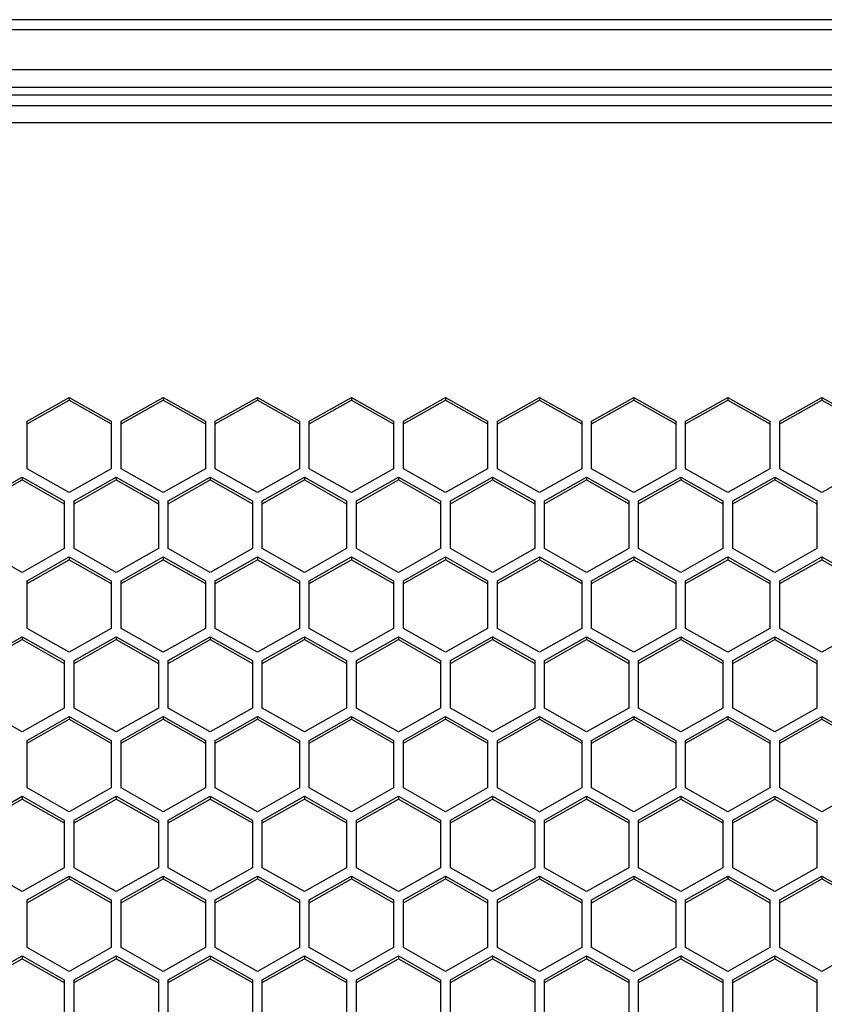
# Model space of a CAD drawing. Header units: millimetres. Extents: x -4202 to 34589, y -2795 to 14011.
# Tile 26 of 118: x -3476.41 to -3470.39, y 3240.05 to 3247.41. Entities that reach past the tile are written whole.
import ezdxf

# ---------------------------------------------------------------- set-up
doc = ezdxf.new("R2010")
doc.units = ezdxf.units.MM

msp = doc.modelspace()

# ---------------------------------------------------------------- linework, layer by layer
at = {"color": 7, "linetype": 'Continuous'}
for p, q in [((-3346.4362, 3247.4138), (-3511.2758, 3247.4138)), ((-3346.4362, 3247.3381), (-3511.2758, 3247.3381)), ((-3346.4362, 3247.0377), (-3511.2758, 3247.0377)), ((-3347.5912, 3246.9072), (-3510.1312, 3246.9072)), ((-3510.1312, 3246.8516), (-3347.5912, 3246.8516)), ((-3495.3262, 3246.7705), (-3347.5912, 3246.7705)), ((-3495.3262, 3246.6444), (-3347.5912, 3246.6444)), ((-3476.3558, 3244.4095), (-3476.0408, 3244.5877)), ((-3476.3558, 3244.3885), (-3476.0408, 3244.5667)), ((-3476.0408, 3244.5877), (-3475.7258, 3244.4095)), ((-3476.0408, 3244.5877), (-3476.0408, 3244.5667)), ((-3476.0408, 3244.5667), (-3475.7258, 3244.3885)), ((-3475.6523, 3244.4095), (-3475.3373, 3244.5877)), ((-3475.6523, 3244.3885), (-3475.3373, 3244.5667)), ((-3475.3373, 3244.5877), (-3475.0223, 3244.4095)), ((-3475.3373, 3244.5877), (-3475.3373, 3244.5667)), ((-3475.3373, 3244.5667), (-3475.0223, 3244.3885)), ((-3474.9488, 3244.4095), (-3474.6338, 3244.5877)), ((-3474.9488, 3244.3885), (-3474.6338, 3244.5667)), ((-3474.6338, 3244.5877), (-3474.3188, 3244.4095)), ((-3474.6338, 3244.5877), (-3474.6338, 3244.5667)), ((-3474.6338, 3244.5667), (-3474.3188, 3244.3885)), ((-3474.2453, 3244.4095), (-3473.9303, 3244.5877)), ((-3474.2453, 3244.3885), (-3473.9303, 3244.5667)), ((-3473.9303, 3244.5877), (-3473.6153, 3244.4095)), ((-3473.9303, 3244.5877), (-3473.9303, 3244.5667)), ((-3473.9303, 3244.5667), (-3473.6153, 3244.3885)), ((-3473.5418, 3244.4095), (-3473.2268, 3244.5877)), ((-3473.5418, 3244.3885), (-3473.2268, 3244.5667)), ((-3473.2268, 3244.5877), (-3472.9118, 3244.4095)), ((-3473.2268, 3244.5877), (-3473.2268, 3244.5667)), ((-3473.2268, 3244.5667), (-3472.9118, 3244.3885)), ((-3472.8383, 3244.4095), (-3472.5233, 3244.5877)), ((-3472.8383, 3244.3885), (-3472.5233, 3244.5667)), ((-3472.5233, 3244.5877), (-3472.2083, 3244.4095)), ((-3472.5233, 3244.5877), (-3472.5233, 3244.5667)), ((-3472.5233, 3244.5667), (-3472.2083, 3244.3885)), ((-3472.1348, 3244.4095), (-3471.8198, 3244.5877)), ((-3472.1348, 3244.3885), (-3471.8198, 3244.5667)), ((-3471.8198, 3244.5877), (-3471.5048, 3244.4095)), ((-3471.8198, 3244.5877), (-3471.8198, 3244.5667)), ((-3471.8198, 3244.5667), (-3471.5048, 3244.3885)), ((-3471.4313, 3244.4095), (-3471.1163, 3244.5877)), ((-3471.4313, 3244.3885), (-3471.1163, 3244.5667)), ((-3471.1163, 3244.5877), (-3470.8013, 3244.4095)), ((-3471.1163, 3244.5877), (-3471.1163, 3244.5667)), ((-3471.1163, 3244.5667), (-3470.8013, 3244.3885)), ((-3470.7278, 3244.4095), (-3470.4128, 3244.5877)), ((-3470.7278, 3244.3885), (-3470.4128, 3244.5667)), ((-3470.4128, 3244.5877), (-3470.0978, 3244.4095)), ((-3470.4128, 3244.5877), (-3470.4128, 3244.5667)), ((-3470.4128, 3244.5667), (-3470.0978, 3244.3885)), ((-3476.3558, 3244.053), (-3476.3558, 3244.4095)), ((-3475.7258, 3244.4095), (-3475.7258, 3244.053)), ((-3475.6523, 3244.053), (-3475.6523, 3244.4095)), ((-3475.0223, 3244.4095), (-3475.0223, 3244.053)), ((-3474.9488, 3244.053), (-3474.9488, 3244.4095)), ((-3474.3188, 3244.4095), (-3474.3188, 3244.053)), ((-3474.2453, 3244.053), (-3474.2453, 3244.4095)), ((-3473.6153, 3244.4095), (-3473.6153, 3244.053)), ((-3473.5418, 3244.053), (-3473.5418, 3244.4095)), ((-3472.9118, 3244.4095), (-3472.9118, 3244.053)), ((-3472.8383, 3244.053), (-3472.8383, 3244.4095)), ((-3472.2083, 3244.4095), (-3472.2083, 3244.053)), ((-3472.1348, 3244.053), (-3472.1348, 3244.4095)), ((-3471.5048, 3244.4095), (-3471.5048, 3244.053)), ((-3471.4313, 3244.053), (-3471.4313, 3244.4095)), ((-3470.8013, 3244.4095), (-3470.8013, 3244.053)), ((-3470.7278, 3244.053), (-3470.7278, 3244.4095)), ((-3476.0408, 3243.8748), (-3476.3558, 3244.053)), ((-3475.7258, 3244.053), (-3476.0408, 3243.8748)), ((-3475.3373, 3243.8748), (-3475.6523, 3244.053)), ((-3475.0223, 3244.053), (-3475.3373, 3243.8748)), ((-3474.6338, 3243.8748), (-3474.9488, 3244.053)), ((-3474.3188, 3244.053), (-3474.6338, 3243.8748)), ((-3473.9303, 3243.8748), (-3474.2453, 3244.053)), ((-3473.6153, 3244.053), (-3473.9303, 3243.8748)), ((-3473.2268, 3243.8748), (-3473.5418, 3244.053)), ((-3472.9118, 3244.053), (-3473.2268, 3243.8748)), ((-3472.5233, 3243.8748), (-3472.8383, 3244.053)), ((-3472.2083, 3244.053), (-3472.5233, 3243.8748)), ((-3471.8198, 3243.8748), (-3472.1348, 3244.053)), ((-3471.5048, 3244.053), (-3471.8198, 3243.8748)), ((-3471.1163, 3243.8748), (-3471.4313, 3244.053)), ((-3470.8013, 3244.053), (-3471.1163, 3243.8748)), ((-3470.4128, 3243.8748), (-3470.7278, 3244.053)), ((-3470.0978, 3244.053), (-3470.4128, 3243.8748)), ((-3476.7076, 3243.8124), (-3476.3926, 3243.9907)), ((-3476.3926, 3243.9907), (-3476.0776, 3243.8124)), ((-3476.3926, 3243.9907), (-3476.3926, 3243.9697)), ((-3476.0041, 3243.8124), (-3475.6891, 3243.9907)), ((-3475.6891, 3243.9907), (-3475.3741, 3243.8124)), ((-3475.6891, 3243.9907), (-3475.6891, 3243.9697)), ((-3475.3006, 3243.8124), (-3474.9856, 3243.9907)), ((-3474.9856, 3243.9907), (-3474.6706, 3243.8124)), ((-3474.9856, 3243.9907), (-3474.9856, 3243.9697)), ((-3474.5971, 3243.8124), (-3474.2821, 3243.9907)), ((-3474.2821, 3243.9907), (-3473.9671, 3243.8124)), ((-3474.2821, 3243.9907), (-3474.2821, 3243.9697)), ((-3473.8936, 3243.8124), (-3473.5786, 3243.9907)), ((-3473.5786, 3243.9907), (-3473.2636, 3243.8124)), ((-3473.5786, 3243.9907), (-3473.5786, 3243.9697)), ((-3473.1901, 3243.8124), (-3472.8751, 3243.9907)), ((-3472.8751, 3243.9907), (-3472.5601, 3243.8124)), ((-3472.8751, 3243.9907), (-3472.8751, 3243.9697)), ((-3472.4866, 3243.8124), (-3472.1716, 3243.9907)), ((-3472.1716, 3243.9907), (-3471.8566, 3243.8124)), ((-3472.1716, 3243.9907), (-3472.1716, 3243.9697)), ((-3471.7831, 3243.8124), (-3471.4681, 3243.9907)), ((-3471.4681, 3243.9907), (-3471.1531, 3243.8124)), ((-3471.4681, 3243.9907), (-3471.4681, 3243.9697)), ((-3471.0796, 3243.8124), (-3470.7646, 3243.9907)), ((-3470.7646, 3243.9907), (-3470.4496, 3243.8124)), ((-3470.7646, 3243.9907), (-3470.7646, 3243.9697)), ((-3476.7076, 3243.7915), (-3476.3926, 3243.9697)), ((-3476.3926, 3243.9697), (-3476.0776, 3243.7915)), ((-3476.0041, 3243.7915), (-3475.6891, 3243.9697)), ((-3475.6891, 3243.9697), (-3475.3741, 3243.7915)), ((-3475.3006, 3243.7915), (-3474.9856, 3243.9697)), ((-3474.9856, 3243.9697), (-3474.6706, 3243.7915)), ((-3474.5971, 3243.7915), (-3474.2821, 3243.9697)), ((-3474.2821, 3243.9697), (-3473.9671, 3243.7915)), ((-3473.8936, 3243.7915), (-3473.5786, 3243.9697)), ((-3473.5786, 3243.9697), (-3473.2636, 3243.7915)), ((-3473.1901, 3243.7915), (-3472.8751, 3243.9697)), ((-3472.8751, 3243.9697), (-3472.5601, 3243.7915)), ((-3472.4866, 3243.7915), (-3472.1716, 3243.9697)), ((-3472.1716, 3243.9697), (-3471.8566, 3243.7915)), ((-3471.7831, 3243.7915), (-3471.4681, 3243.9697)), ((-3471.4681, 3243.9697), (-3471.1531, 3243.7915)), ((-3471.0796, 3243.7915), (-3470.7646, 3243.9697)), ((-3470.7646, 3243.9697), (-3470.4496, 3243.7915)), ((-3476.0776, 3243.8124), (-3476.0776, 3243.456)), ((-3476.0041, 3243.456), (-3476.0041, 3243.8124)), ((-3475.3741, 3243.8124), (-3475.3741, 3243.456)), ((-3475.3006, 3243.456), (-3475.3006, 3243.8124)), ((-3474.6706, 3243.8124), (-3474.6706, 3243.456)), ((-3474.5971, 3243.456), (-3474.5971, 3243.8124)), ((-3473.9671, 3243.8124), (-3473.9671, 3243.456)), ((-3473.8936, 3243.456), (-3473.8936, 3243.8124)), ((-3473.2636, 3243.8124), (-3473.2636, 3243.456)), ((-3473.1901, 3243.456), (-3473.1901, 3243.8124)), ((-3472.5601, 3243.8124), (-3472.5601, 3243.456)), ((-3472.4866, 3243.456), (-3472.4866, 3243.8124)), ((-3471.8566, 3243.8124), (-3471.8566, 3243.456)), ((-3471.7831, 3243.456), (-3471.7831, 3243.8124)), ((-3471.1531, 3243.8124), (-3471.1531, 3243.456)), ((-3471.0796, 3243.456), (-3471.0796, 3243.8124)), ((-3470.4496, 3243.8124), (-3470.4496, 3243.456)), ((-3476.3926, 3243.2778), (-3476.7076, 3243.456)), ((-3476.0776, 3243.456), (-3476.3926, 3243.2778)), ((-3476.3558, 3243.2154), (-3476.0408, 3243.3936)), ((-3476.0408, 3243.3936), (-3475.7258, 3243.2154)), ((-3476.0408, 3243.3936), (-3476.0408, 3243.3727)), ((-3475.6891, 3243.2778), (-3476.0041, 3243.456)), ((-3475.3741, 3243.456), (-3475.6891, 3243.2778)), ((-3475.6523, 3243.2154), (-3475.3373, 3243.3936)), ((-3475.3373, 3243.3936), (-3475.0223, 3243.2154)), ((-3475.3373, 3243.3936), (-3475.3373, 3243.3727)), ((-3474.9856, 3243.2778), (-3475.3006, 3243.456)), ((-3474.6706, 3243.456), (-3474.9856, 3243.2778)), ((-3474.9488, 3243.2154), (-3474.6338, 3243.3936)), ((-3474.6338, 3243.3936), (-3474.3188, 3243.2154)), ((-3474.6338, 3243.3936), (-3474.6338, 3243.3727)), ((-3474.2821, 3243.2778), (-3474.5971, 3243.456)), ((-3473.9671, 3243.456), (-3474.2821, 3243.2778)), ((-3474.2453, 3243.2154), (-3473.9303, 3243.3936)), ((-3473.9303, 3243.3936), (-3473.6153, 3243.2154)), ((-3473.9303, 3243.3936), (-3473.9303, 3243.3727)), ((-3473.5786, 3243.2778), (-3473.8936, 3243.456)), ((-3473.2636, 3243.456), (-3473.5786, 3243.2778)), ((-3473.5418, 3243.2154), (-3473.2268, 3243.3936)), ((-3473.2268, 3243.3936), (-3472.9118, 3243.2154)), ((-3473.2268, 3243.3936), (-3473.2268, 3243.3727)), ((-3472.8751, 3243.2778), (-3473.1901, 3243.456)), ((-3472.5601, 3243.456), (-3472.8751, 3243.2778)), ((-3472.8383, 3243.2154), (-3472.5233, 3243.3936)), ((-3472.5233, 3243.3936), (-3472.2083, 3243.2154)), ((-3472.5233, 3243.3936), (-3472.5233, 3243.3727)), ((-3472.1716, 3243.2778), (-3472.4866, 3243.456)), ((-3471.8566, 3243.456), (-3472.1716, 3243.2778)), ((-3472.1348, 3243.2154), (-3471.8198, 3243.3936)), ((-3471.8198, 3243.3936), (-3471.5048, 3243.2154)), ((-3471.8198, 3243.3936), (-3471.8198, 3243.3727)), ((-3471.4681, 3243.2778), (-3471.7831, 3243.456)), ((-3471.1531, 3243.456), (-3471.4681, 3243.2778)), ((-3471.4313, 3243.2154), (-3471.1163, 3243.3936)), ((-3471.1163, 3243.3936), (-3470.8013, 3243.2154)), ((-3471.1163, 3243.3936), (-3471.1163, 3243.3727)), ((-3470.7646, 3243.2778), (-3471.0796, 3243.456)), ((-3470.4496, 3243.456), (-3470.7646, 3243.2778)), ((-3470.7278, 3243.2154), (-3470.4128, 3243.3936)), ((-3470.4128, 3243.3936), (-3470.0978, 3243.2154)), ((-3470.4128, 3243.3936), (-3470.4128, 3243.3727)), ((-3476.3558, 3243.1945), (-3476.0408, 3243.3727)), ((-3476.0408, 3243.3727), (-3475.7258, 3243.1945)), ((-3475.6523, 3243.1945), (-3475.3373, 3243.3727)), ((-3475.3373, 3243.3727), (-3475.0223, 3243.1945)), ((-3474.9488, 3243.1945), (-3474.6338, 3243.3727)), ((-3474.6338, 3243.3727), (-3474.3188, 3243.1945)), ((-3474.2453, 3243.1945), (-3473.9303, 3243.3727)), ((-3473.9303, 3243.3727), (-3473.6153, 3243.1945)), ((-3473.5418, 3243.1945), (-3473.2268, 3243.3727)), ((-3473.2268, 3243.3727), (-3472.9118, 3243.1945)), ((-3472.8383, 3243.1945), (-3472.5233, 3243.3727)), ((-3472.5233, 3243.3727), (-3472.2083, 3243.1945)), ((-3472.1348, 3243.1945), (-3471.8198, 3243.3727)), ((-3471.8198, 3243.3727), (-3471.5048, 3243.1945)), ((-3471.4313, 3243.1945), (-3471.1163, 3243.3727)), ((-3471.1163, 3243.3727), (-3470.8013, 3243.1945)), ((-3470.7278, 3243.1945), (-3470.4128, 3243.3727)), ((-3470.4128, 3243.3727), (-3470.0978, 3243.1945)), ((-3476.3558, 3242.859), (-3476.3558, 3243.2154)), ((-3475.7258, 3243.2154), (-3475.7258, 3242.859)), ((-3475.6523, 3242.859), (-3475.6523, 3243.2154)), ((-3475.0223, 3243.2154), (-3475.0223, 3242.859)), ((-3474.9488, 3242.859), (-3474.9488, 3243.2154)), ((-3474.3188, 3243.2154), (-3474.3188, 3242.859)), ((-3474.2453, 3242.859), (-3474.2453, 3243.2154)), ((-3473.6153, 3243.2154), (-3473.6153, 3242.859)), ((-3473.5418, 3242.859), (-3473.5418, 3243.2154)), ((-3472.9118, 3243.2154), (-3472.9118, 3242.859)), ((-3472.8383, 3242.859), (-3472.8383, 3243.2154)), ((-3472.2083, 3243.2154), (-3472.2083, 3242.859)), ((-3472.1348, 3242.859), (-3472.1348, 3243.2154)), ((-3471.5048, 3243.2154), (-3471.5048, 3242.859)), ((-3471.4313, 3242.859), (-3471.4313, 3243.2154)), ((-3470.8013, 3243.2154), (-3470.8013, 3242.859)), ((-3470.7278, 3242.859), (-3470.7278, 3243.2154)), ((-3476.7076, 3242.6184), (-3476.3926, 3242.7966)), ((-3476.3926, 3242.7966), (-3476.0776, 3242.6184)), ((-3476.3926, 3242.7966), (-3476.3926, 3242.7757)), ((-3476.0408, 3242.6808), (-3476.3558, 3242.859)), ((-3475.7258, 3242.859), (-3476.0408, 3242.6808)), ((-3476.0041, 3242.6184), (-3475.6891, 3242.7966)), ((-3475.6891, 3242.7966), (-3475.3741, 3242.6184)), ((-3475.6891, 3242.7966), (-3475.6891, 3242.7757)), ((-3475.3373, 3242.6808), (-3475.6523, 3242.859)), ((-3475.0223, 3242.859), (-3475.3373, 3242.6808)), ((-3475.3006, 3242.6184), (-3474.9856, 3242.7966)), ((-3474.9856, 3242.7966), (-3474.6706, 3242.6184)), ((-3474.9856, 3242.7966), (-3474.9856, 3242.7757)), ((-3474.6338, 3242.6808), (-3474.9488, 3242.859)), ((-3474.3188, 3242.859), (-3474.6338, 3242.6808)), ((-3474.5971, 3242.6184), (-3474.2821, 3242.7966)), ((-3474.2821, 3242.7966), (-3473.9671, 3242.6184)), ((-3474.2821, 3242.7966), (-3474.2821, 3242.7757)), ((-3473.9303, 3242.6808), (-3474.2453, 3242.859)), ((-3473.6153, 3242.859), (-3473.9303, 3242.6808)), ((-3473.8936, 3242.6184), (-3473.5786, 3242.7966)), ((-3473.5786, 3242.7966), (-3473.2636, 3242.6184)), ((-3473.5786, 3242.7966), (-3473.5786, 3242.7757)), ((-3473.2268, 3242.6808), (-3473.5418, 3242.859)), ((-3472.9118, 3242.859), (-3473.2268, 3242.6808)), ((-3473.1901, 3242.6184), (-3472.8751, 3242.7966)), ((-3472.8751, 3242.7966), (-3472.5601, 3242.6184)), ((-3472.8751, 3242.7966), (-3472.8751, 3242.7757)), ((-3472.5233, 3242.6808), (-3472.8383, 3242.859)), ((-3472.2083, 3242.859), (-3472.5233, 3242.6808)), ((-3472.4866, 3242.6184), (-3472.1716, 3242.7966)), ((-3472.1716, 3242.7966), (-3471.8566, 3242.6184)), ((-3472.1716, 3242.7966), (-3472.1716, 3242.7757)), ((-3471.8198, 3242.6808), (-3472.1348, 3242.859)), ((-3471.5048, 3242.859), (-3471.8198, 3242.6808)), ((-3471.7831, 3242.6184), (-3471.4681, 3242.7966)), ((-3471.4681, 3242.7966), (-3471.1531, 3242.6184)), ((-3471.4681, 3242.7966), (-3471.4681, 3242.7757)), ((-3471.1163, 3242.6808), (-3471.4313, 3242.859)), ((-3470.8013, 3242.859), (-3471.1163, 3242.6808)), ((-3471.0796, 3242.6184), (-3470.7646, 3242.7966)), ((-3470.7646, 3242.7966), (-3470.4496, 3242.6184)), ((-3470.7646, 3242.7966), (-3470.7646, 3242.7757)), ((-3470.4128, 3242.6808), (-3470.7278, 3242.859)), ((-3470.0978, 3242.859), (-3470.4128, 3242.6808)), ((-3476.7076, 3242.5975), (-3476.3926, 3242.7757)), ((-3476.3926, 3242.7757), (-3476.0776, 3242.5975)), ((-3476.0041, 3242.5975), (-3475.6891, 3242.7757)), ((-3475.6891, 3242.7757), (-3475.3741, 3242.5975)), ((-3475.3006, 3242.5975), (-3474.9856, 3242.7757)), ((-3474.9856, 3242.7757), (-3474.6706, 3242.5975)), ((-3474.5971, 3242.5975), (-3474.2821, 3242.7757)), ((-3474.2821, 3242.7757), (-3473.9671, 3242.5975)), ((-3473.8936, 3242.5975), (-3473.5786, 3242.7757)), ((-3473.5786, 3242.7757), (-3473.2636, 3242.5975)), ((-3473.1901, 3242.5975), (-3472.8751, 3242.7757)), ((-3472.8751, 3242.7757), (-3472.5601, 3242.5975)), ((-3472.4866, 3242.5975), (-3472.1716, 3242.7757)), ((-3472.1716, 3242.7757), (-3471.8566, 3242.5975)), ((-3471.7831, 3242.5975), (-3471.4681, 3242.7757)), ((-3471.4681, 3242.7757), (-3471.1531, 3242.5975)), ((-3471.0796, 3242.5975), (-3470.7646, 3242.7757)), ((-3470.7646, 3242.7757), (-3470.4496, 3242.5975)), ((-3476.0776, 3242.6184), (-3476.0776, 3242.262)), ((-3476.0041, 3242.262), (-3476.0041, 3242.6184)), ((-3475.3741, 3242.6184), (-3475.3741, 3242.262)), ((-3475.3006, 3242.262), (-3475.3006, 3242.6184)), ((-3474.6706, 3242.6184), (-3474.6706, 3242.262)), ((-3474.5971, 3242.262), (-3474.5971, 3242.6184)), ((-3473.9671, 3242.6184), (-3473.9671, 3242.262)), ((-3473.8936, 3242.262), (-3473.8936, 3242.6184)), ((-3473.2636, 3242.6184), (-3473.2636, 3242.262)), ((-3473.1901, 3242.262), (-3473.1901, 3242.6184)), ((-3472.5601, 3242.6184), (-3472.5601, 3242.262)), ((-3472.4866, 3242.262), (-3472.4866, 3242.6184)), ((-3471.8566, 3242.6184), (-3471.8566, 3242.262)), ((-3471.7831, 3242.262), (-3471.7831, 3242.6184)), ((-3471.1531, 3242.6184), (-3471.1531, 3242.262)), ((-3471.0796, 3242.262), (-3471.0796, 3242.6184)), ((-3470.4496, 3242.6184), (-3470.4496, 3242.262)), ((-3476.3926, 3242.0838), (-3476.7076, 3242.262)), ((-3476.0776, 3242.262), (-3476.3926, 3242.0838)), ((-3475.6891, 3242.0838), (-3476.0041, 3242.262)), ((-3475.3741, 3242.262), (-3475.6891, 3242.0838)), ((-3474.9856, 3242.0838), (-3475.3006, 3242.262)), ((-3474.6706, 3242.262), (-3474.9856, 3242.0838)), ((-3474.2821, 3242.0838), (-3474.5971, 3242.262)), ((-3473.9671, 3242.262), (-3474.2821, 3242.0838)), ((-3473.5786, 3242.0838), (-3473.8936, 3242.262)), ((-3473.2636, 3242.262), (-3473.5786, 3242.0838)), ((-3472.8751, 3242.0838), (-3473.1901, 3242.262)), ((-3472.5601, 3242.262), (-3472.8751, 3242.0838)), ((-3472.1716, 3242.0838), (-3472.4866, 3242.262)), ((-3471.8566, 3242.262), (-3472.1716, 3242.0838)), ((-3471.4681, 3242.0838), (-3471.7831, 3242.262)), ((-3471.1531, 3242.262), (-3471.4681, 3242.0838)), ((-3470.7646, 3242.0838), (-3471.0796, 3242.262)), ((-3470.4496, 3242.262), (-3470.7646, 3242.0838)), ((-3476.3558, 3242.0214), (-3476.0408, 3242.1996)), ((-3476.3558, 3242.0005), (-3476.0408, 3242.1787)), ((-3476.0408, 3242.1996), (-3475.7258, 3242.0214)), ((-3476.0408, 3242.1996), (-3476.0408, 3242.1787)), ((-3476.0408, 3242.1787), (-3475.7258, 3242.0005)), ((-3475.6523, 3242.0214), (-3475.3373, 3242.1996)), ((-3475.6523, 3242.0005), (-3475.3373, 3242.1787)), ((-3475.3373, 3242.1996), (-3475.0223, 3242.0214)), ((-3475.3373, 3242.1996), (-3475.3373, 3242.1787)), ((-3475.3373, 3242.1787), (-3475.0223, 3242.0005)), ((-3474.9488, 3242.0214), (-3474.6338, 3242.1996)), ((-3474.9488, 3242.0005), (-3474.6338, 3242.1787)), ((-3474.6338, 3242.1996), (-3474.3188, 3242.0214)), ((-3474.6338, 3242.1996), (-3474.6338, 3242.1787)), ((-3474.6338, 3242.1787), (-3474.3188, 3242.0005)), ((-3474.2453, 3242.0214), (-3473.9303, 3242.1996)), ((-3474.2453, 3242.0005), (-3473.9303, 3242.1787)), ((-3473.9303, 3242.1996), (-3473.6153, 3242.0214)), ((-3473.9303, 3242.1996), (-3473.9303, 3242.1787)), ((-3473.9303, 3242.1787), (-3473.6153, 3242.0005)), ((-3473.5418, 3242.0214), (-3473.2268, 3242.1996)), ((-3473.5418, 3242.0005), (-3473.2268, 3242.1787)), ((-3473.2268, 3242.1996), (-3472.9118, 3242.0214)), ((-3473.2268, 3242.1996), (-3473.2268, 3242.1787)), ((-3473.2268, 3242.1787), (-3472.9118, 3242.0005)), ((-3472.8383, 3242.0214), (-3472.5233, 3242.1996)), ((-3472.8383, 3242.0005), (-3472.5233, 3242.1787)), ((-3472.5233, 3242.1996), (-3472.2083, 3242.0214)), ((-3472.5233, 3242.1996), (-3472.5233, 3242.1787)), ((-3472.5233, 3242.1787), (-3472.2083, 3242.0005)), ((-3472.1348, 3242.0214), (-3471.8198, 3242.1996)), ((-3472.1348, 3242.0005), (-3471.8198, 3242.1787)), ((-3471.8198, 3242.1996), (-3471.5048, 3242.0214)), ((-3471.8198, 3242.1996), (-3471.8198, 3242.1787)), ((-3471.8198, 3242.1787), (-3471.5048, 3242.0005)), ((-3471.4313, 3242.0214), (-3471.1163, 3242.1996)), ((-3471.4313, 3242.0005), (-3471.1163, 3242.1787)), ((-3471.1163, 3242.1996), (-3470.8013, 3242.0214)), ((-3471.1163, 3242.1996), (-3471.1163, 3242.1787)), ((-3471.1163, 3242.1787), (-3470.8013, 3242.0005)), ((-3470.7278, 3242.0214), (-3470.4128, 3242.1996)), ((-3470.7278, 3242.0005), (-3470.4128, 3242.1787)), ((-3470.4128, 3242.1996), (-3470.0978, 3242.0214)), ((-3470.4128, 3242.1996), (-3470.4128, 3242.1787)), ((-3470.4128, 3242.1787), (-3470.0978, 3242.0005)), ((-3476.3558, 3241.665), (-3476.3558, 3242.0214)), ((-3475.7258, 3242.0214), (-3475.7258, 3241.665)), ((-3475.6523, 3241.665), (-3475.6523, 3242.0214)), ((-3475.0223, 3242.0214), (-3475.0223, 3241.665)), ((-3474.9488, 3241.665), (-3474.9488, 3242.0214)), ((-3474.3188, 3242.0214), (-3474.3188, 3241.665)), ((-3474.2453, 3241.665), (-3474.2453, 3242.0214)), ((-3473.6153, 3242.0214), (-3473.6153, 3241.665)), ((-3473.5418, 3241.665), (-3473.5418, 3242.0214)), ((-3472.9118, 3242.0214), (-3472.9118, 3241.665)), ((-3472.8383, 3241.665), (-3472.8383, 3242.0214)), ((-3472.2083, 3242.0214), (-3472.2083, 3241.665)), ((-3472.1348, 3241.665), (-3472.1348, 3242.0214)), ((-3471.5048, 3242.0214), (-3471.5048, 3241.665)), ((-3471.4313, 3241.665), (-3471.4313, 3242.0214)), ((-3470.8013, 3242.0214), (-3470.8013, 3241.665)), ((-3470.7278, 3241.665), (-3470.7278, 3242.0214)), ((-3476.0408, 3241.4867), (-3476.3558, 3241.665)), ((-3475.7258, 3241.665), (-3476.0408, 3241.4867)), ((-3475.3373, 3241.4867), (-3475.6523, 3241.665)), ((-3475.0223, 3241.665), (-3475.3373, 3241.4867)), ((-3474.6338, 3241.4867), (-3474.9488, 3241.665)), ((-3474.3188, 3241.665), (-3474.6338, 3241.4867)), ((-3473.9303, 3241.4867), (-3474.2453, 3241.665)), ((-3473.6153, 3241.665), (-3473.9303, 3241.4867)), ((-3473.2268, 3241.4867), (-3473.5418, 3241.665)), ((-3472.9118, 3241.665), (-3473.2268, 3241.4867)), ((-3472.5233, 3241.4867), (-3472.8383, 3241.665)), ((-3472.2083, 3241.665), (-3472.5233, 3241.4867)), ((-3471.8198, 3241.4867), (-3472.1348, 3241.665)), ((-3471.5048, 3241.665), (-3471.8198, 3241.4867)), ((-3471.1163, 3241.4867), (-3471.4313, 3241.665)), ((-3470.8013, 3241.665), (-3471.1163, 3241.4867)), ((-3470.4128, 3241.4867), (-3470.7278, 3241.665)), ((-3470.0978, 3241.665), (-3470.4128, 3241.4867)), ((-3476.7076, 3241.4244), (-3476.3926, 3241.6026)), ((-3476.7076, 3241.4034), (-3476.3926, 3241.5817)), ((-3476.3926, 3241.6026), (-3476.0776, 3241.4244)), ((-3476.3926, 3241.6026), (-3476.3926, 3241.5817)), ((-3476.3926, 3241.5817), (-3476.0776, 3241.4034)), ((-3476.0041, 3241.4244), (-3475.6891, 3241.6026)), ((-3476.0041, 3241.4034), (-3475.6891, 3241.5817)), ((-3475.6891, 3241.6026), (-3475.3741, 3241.4244)), ((-3475.6891, 3241.6026), (-3475.6891, 3241.5817)), ((-3475.6891, 3241.5817), (-3475.3741, 3241.4034)), ((-3475.3006, 3241.4244), (-3474.9856, 3241.6026)), ((-3475.3006, 3241.4034), (-3474.9856, 3241.5817)), ((-3474.9856, 3241.6026), (-3474.6706, 3241.4244)), ((-3474.9856, 3241.6026), (-3474.9856, 3241.5817)), ((-3474.9856, 3241.5817), (-3474.6706, 3241.4034)), ((-3474.5971, 3241.4244), (-3474.2821, 3241.6026)), ((-3474.5971, 3241.4034), (-3474.2821, 3241.5817)), ((-3474.2821, 3241.6026), (-3473.9671, 3241.4244)), ((-3474.2821, 3241.6026), (-3474.2821, 3241.5817)), ((-3474.2821, 3241.5817), (-3473.9671, 3241.4034)), ((-3473.8936, 3241.4244), (-3473.5786, 3241.6026)), ((-3473.8936, 3241.4034), (-3473.5786, 3241.5817)), ((-3473.5786, 3241.6026), (-3473.2636, 3241.4244)), ((-3473.5786, 3241.6026), (-3473.5786, 3241.5817)), ((-3473.5786, 3241.5817), (-3473.2636, 3241.4034)), ((-3473.1901, 3241.4244), (-3472.8751, 3241.6026)), ((-3473.1901, 3241.4034), (-3472.8751, 3241.5817)), ((-3472.8751, 3241.6026), (-3472.5601, 3241.4244)), ((-3472.8751, 3241.6026), (-3472.8751, 3241.5817)), ((-3472.8751, 3241.5817), (-3472.5601, 3241.4034)), ((-3472.4866, 3241.4244), (-3472.1716, 3241.6026)), ((-3472.4866, 3241.4034), (-3472.1716, 3241.5817)), ((-3472.1716, 3241.6026), (-3471.8566, 3241.4244)), ((-3472.1716, 3241.6026), (-3472.1716, 3241.5817)), ((-3472.1716, 3241.5817), (-3471.8566, 3241.4034)), ((-3471.7831, 3241.4244), (-3471.4681, 3241.6026)), ((-3471.7831, 3241.4034), (-3471.4681, 3241.5817)), ((-3471.4681, 3241.6026), (-3471.1531, 3241.4244)), ((-3471.4681, 3241.6026), (-3471.4681, 3241.5817)), ((-3471.4681, 3241.5817), (-3471.1531, 3241.4034)), ((-3471.0796, 3241.4244), (-3470.7646, 3241.6026)), ((-3471.0796, 3241.4034), (-3470.7646, 3241.5817)), ((-3470.7646, 3241.6026), (-3470.4496, 3241.4244)), ((-3470.7646, 3241.6026), (-3470.7646, 3241.5817)), ((-3470.7646, 3241.5817), (-3470.4496, 3241.4034)), ((-3476.0776, 3241.4244), (-3476.0776, 3241.0679)), ((-3476.0041, 3241.0679), (-3476.0041, 3241.4244)), ((-3475.3741, 3241.4244), (-3475.3741, 3241.0679)), ((-3475.3006, 3241.0679), (-3475.3006, 3241.4244)), ((-3474.6706, 3241.4244), (-3474.6706, 3241.0679)), ((-3474.5971, 3241.0679), (-3474.5971, 3241.4244)), ((-3473.9671, 3241.4244), (-3473.9671, 3241.0679)), ((-3473.8936, 3241.0679), (-3473.8936, 3241.4244)), ((-3473.2636, 3241.4244), (-3473.2636, 3241.0679)), ((-3473.1901, 3241.0679), (-3473.1901, 3241.4244)), ((-3472.5601, 3241.4244), (-3472.5601, 3241.0679)), ((-3472.4866, 3241.0679), (-3472.4866, 3241.4244)), ((-3471.8566, 3241.4244), (-3471.8566, 3241.0679)), ((-3471.7831, 3241.0679), (-3471.7831, 3241.4244)), ((-3471.1531, 3241.4244), (-3471.1531, 3241.0679)), ((-3471.0796, 3241.0679), (-3471.0796, 3241.4244)), ((-3470.4496, 3241.4244), (-3470.4496, 3241.0679)), ((-3476.3926, 3240.8897), (-3476.7076, 3241.0679)), ((-3476.0776, 3241.0679), (-3476.3926, 3240.8897)), ((-3475.6891, 3240.8897), (-3476.0041, 3241.0679)), ((-3475.3741, 3241.0679), (-3475.6891, 3240.8897)), ((-3474.9856, 3240.8897), (-3475.3006, 3241.0679)), ((-3474.6706, 3241.0679), (-3474.9856, 3240.8897)), ((-3474.2821, 3240.8897), (-3474.5971, 3241.0679)), ((-3473.9671, 3241.0679), (-3474.2821, 3240.8897)), ((-3473.5786, 3240.8897), (-3473.8936, 3241.0679)), ((-3473.2636, 3241.0679), (-3473.5786, 3240.8897)), ((-3472.8751, 3240.8897), (-3473.1901, 3241.0679)), ((-3472.5601, 3241.0679), (-3472.8751, 3240.8897)), ((-3472.1716, 3240.8897), (-3472.4866, 3241.0679)), ((-3471.8566, 3241.0679), (-3472.1716, 3240.8897)), ((-3471.4681, 3240.8897), (-3471.7831, 3241.0679)), ((-3471.1531, 3241.0679), (-3471.4681, 3240.8897)), ((-3470.7646, 3240.8897), (-3471.0796, 3241.0679)), ((-3470.4496, 3241.0679), (-3470.7646, 3240.8897)), ((-3476.3558, 3240.8274), (-3476.0408, 3241.0056)), ((-3476.3558, 3240.8064), (-3476.0408, 3240.9846)), ((-3476.0408, 3241.0056), (-3475.7258, 3240.8274)), ((-3476.0408, 3241.0056), (-3476.0408, 3240.9846)), ((-3476.0408, 3240.9846), (-3475.7258, 3240.8064)), ((-3475.6523, 3240.8274), (-3475.3373, 3241.0056)), ((-3475.6523, 3240.8064), (-3475.3373, 3240.9846)), ((-3475.3373, 3241.0056), (-3475.0223, 3240.8274)), ((-3475.3373, 3241.0056), (-3475.3373, 3240.9846)), ((-3475.3373, 3240.9846), (-3475.0223, 3240.8064)), ((-3474.9488, 3240.8274), (-3474.6338, 3241.0056)), ((-3474.9488, 3240.8064), (-3474.6338, 3240.9846)), ((-3474.6338, 3241.0056), (-3474.3188, 3240.8274)), ((-3474.6338, 3241.0056), (-3474.6338, 3240.9846)), ((-3474.6338, 3240.9846), (-3474.3188, 3240.8064)), ((-3474.2453, 3240.8274), (-3473.9303, 3241.0056)), ((-3474.2453, 3240.8064), (-3473.9303, 3240.9846)), ((-3473.9303, 3241.0056), (-3473.6153, 3240.8274)), ((-3473.9303, 3241.0056), (-3473.9303, 3240.9846)), ((-3473.9303, 3240.9846), (-3473.6153, 3240.8064)), ((-3473.5418, 3240.8274), (-3473.2268, 3241.0056)), ((-3473.5418, 3240.8064), (-3473.2268, 3240.9846)), ((-3473.2268, 3241.0056), (-3472.9118, 3240.8274)), ((-3473.2268, 3241.0056), (-3473.2268, 3240.9846)), ((-3473.2268, 3240.9846), (-3472.9118, 3240.8064)), ((-3472.8383, 3240.8274), (-3472.5233, 3241.0056)), ((-3472.8383, 3240.8064), (-3472.5233, 3240.9846)), ((-3472.5233, 3241.0056), (-3472.2083, 3240.8274)), ((-3472.5233, 3241.0056), (-3472.5233, 3240.9846)), ((-3472.5233, 3240.9846), (-3472.2083, 3240.8064)), ((-3472.1348, 3240.8274), (-3471.8198, 3241.0056)), ((-3472.1348, 3240.8064), (-3471.8198, 3240.9846)), ((-3471.8198, 3241.0056), (-3471.5048, 3240.8274)), ((-3471.8198, 3241.0056), (-3471.8198, 3240.9846)), ((-3471.8198, 3240.9846), (-3471.5048, 3240.8064)), ((-3471.4313, 3240.8274), (-3471.1163, 3241.0056)), ((-3471.4313, 3240.8064), (-3471.1163, 3240.9846)), ((-3471.1163, 3241.0056), (-3470.8013, 3240.8274)), ((-3471.1163, 3241.0056), (-3471.1163, 3240.9846)), ((-3471.1163, 3240.9846), (-3470.8013, 3240.8064)), ((-3470.7278, 3240.8274), (-3470.4128, 3241.0056)), ((-3470.7278, 3240.8064), (-3470.4128, 3240.9846)), ((-3470.4128, 3241.0056), (-3470.0978, 3240.8274)), ((-3470.4128, 3241.0056), (-3470.4128, 3240.9846)), ((-3470.4128, 3240.9846), (-3470.0978, 3240.8064)), ((-3476.3558, 3240.4709), (-3476.3558, 3240.8274)), ((-3475.7258, 3240.8274), (-3475.7258, 3240.4709)), ((-3475.6523, 3240.4709), (-3475.6523, 3240.8274)), ((-3475.0223, 3240.8274), (-3475.0223, 3240.4709)), ((-3474.9488, 3240.4709), (-3474.9488, 3240.8274)), ((-3474.3188, 3240.8274), (-3474.3188, 3240.4709)), ((-3474.2453, 3240.4709), (-3474.2453, 3240.8274)), ((-3473.6153, 3240.8274), (-3473.6153, 3240.4709)), ((-3473.5418, 3240.4709), (-3473.5418, 3240.8274)), ((-3472.9118, 3240.8274), (-3472.9118, 3240.4709)), ((-3472.8383, 3240.4709), (-3472.8383, 3240.8274)), ((-3472.2083, 3240.8274), (-3472.2083, 3240.4709)), ((-3472.1348, 3240.4709), (-3472.1348, 3240.8274)), ((-3471.5048, 3240.8274), (-3471.5048, 3240.4709)), ((-3471.4313, 3240.4709), (-3471.4313, 3240.8274)), ((-3470.8013, 3240.8274), (-3470.8013, 3240.4709)), ((-3470.7278, 3240.4709), (-3470.7278, 3240.8274)), ((-3476.0408, 3240.2927), (-3476.3558, 3240.4709)), ((-3475.7258, 3240.4709), (-3476.0408, 3240.2927)), ((-3475.3373, 3240.2927), (-3475.6523, 3240.4709)), ((-3475.0223, 3240.4709), (-3475.3373, 3240.2927)), ((-3474.6338, 3240.2927), (-3474.9488, 3240.4709)), ((-3474.3188, 3240.4709), (-3474.6338, 3240.2927)), ((-3473.9303, 3240.2927), (-3474.2453, 3240.4709)), ((-3473.6153, 3240.4709), (-3473.9303, 3240.2927)), ((-3473.2268, 3240.2927), (-3473.5418, 3240.4709)), ((-3472.9118, 3240.4709), (-3473.2268, 3240.2927)), ((-3472.5233, 3240.2927), (-3472.8383, 3240.4709)), ((-3472.2083, 3240.4709), (-3472.5233, 3240.2927)), ((-3471.8198, 3240.2927), (-3472.1348, 3240.4709)), ((-3471.5048, 3240.4709), (-3471.8198, 3240.2927)), ((-3471.1163, 3240.2927), (-3471.4313, 3240.4709)), ((-3470.8013, 3240.4709), (-3471.1163, 3240.2927)), ((-3470.4128, 3240.2927), (-3470.7278, 3240.4709)), ((-3470.0978, 3240.4709), (-3470.4128, 3240.2927)), ((-3476.7076, 3240.2303), (-3476.3926, 3240.4086)), ((-3476.7076, 3240.2094), (-3476.3926, 3240.3876)), ((-3476.3926, 3240.4086), (-3476.0776, 3240.2303)), ((-3476.3926, 3240.4086), (-3476.3926, 3240.3876)), ((-3476.3926, 3240.3876), (-3476.0776, 3240.2094)), ((-3476.0041, 3240.2303), (-3475.6891, 3240.4086)), ((-3476.0041, 3240.2094), (-3475.6891, 3240.3876)), ((-3475.6891, 3240.4086), (-3475.3741, 3240.2303)), ((-3475.6891, 3240.4086), (-3475.6891, 3240.3876)), ((-3475.6891, 3240.3876), (-3475.3741, 3240.2094)), ((-3475.3006, 3240.2303), (-3474.9856, 3240.4086)), ((-3475.3006, 3240.2094), (-3474.9856, 3240.3876)), ((-3474.9856, 3240.4086), (-3474.6706, 3240.2303)), ((-3474.9856, 3240.4086), (-3474.9856, 3240.3876)), ((-3474.9856, 3240.3876), (-3474.6706, 3240.2094)), ((-3474.5971, 3240.2303), (-3474.2821, 3240.4086)), ((-3474.5971, 3240.2094), (-3474.2821, 3240.3876)), ((-3474.2821, 3240.4086), (-3473.9671, 3240.2303)), ((-3474.2821, 3240.4086), (-3474.2821, 3240.3876)), ((-3474.2821, 3240.3876), (-3473.9671, 3240.2094)), ((-3473.8936, 3240.2303), (-3473.5786, 3240.4086)), ((-3473.8936, 3240.2094), (-3473.5786, 3240.3876)), ((-3473.5786, 3240.4086), (-3473.2636, 3240.2303)), ((-3473.5786, 3240.4086), (-3473.5786, 3240.3876)), ((-3473.5786, 3240.3876), (-3473.2636, 3240.2094)), ((-3473.1901, 3240.2303), (-3472.8751, 3240.4086)), ((-3473.1901, 3240.2094), (-3472.8751, 3240.3876)), ((-3472.8751, 3240.4086), (-3472.5601, 3240.2303)), ((-3472.8751, 3240.4086), (-3472.8751, 3240.3876)), ((-3472.8751, 3240.3876), (-3472.5601, 3240.2094)), ((-3472.4866, 3240.2303), (-3472.1716, 3240.4086)), ((-3472.4866, 3240.2094), (-3472.1716, 3240.3876)), ((-3472.1716, 3240.4086), (-3471.8566, 3240.2303)), ((-3472.1716, 3240.4086), (-3472.1716, 3240.3876)), ((-3472.1716, 3240.3876), (-3471.8566, 3240.2094)), ((-3471.7831, 3240.2303), (-3471.4681, 3240.4086)), ((-3471.7831, 3240.2094), (-3471.4681, 3240.3876)), ((-3471.4681, 3240.4086), (-3471.1531, 3240.2303)), ((-3471.4681, 3240.4086), (-3471.4681, 3240.3876)), ((-3471.4681, 3240.3876), (-3471.1531, 3240.2094)), ((-3471.0796, 3240.2303), (-3470.7646, 3240.4086)), ((-3471.0796, 3240.2094), (-3470.7646, 3240.3876)), ((-3470.7646, 3240.4086), (-3470.4496, 3240.2303)), ((-3470.7646, 3240.4086), (-3470.7646, 3240.3876)), ((-3470.7646, 3240.3876), (-3470.4496, 3240.2094)), ((-3476.0776, 3240.2303), (-3476.0776, 3239.8739)), ((-3476.0041, 3239.8739), (-3476.0041, 3240.2303)), ((-3475.3741, 3240.2303), (-3475.3741, 3239.8739)), ((-3475.3006, 3239.8739), (-3475.3006, 3240.2303)), ((-3474.6706, 3240.2303), (-3474.6706, 3239.8739)), ((-3474.5971, 3239.8739), (-3474.5971, 3240.2303)), ((-3473.9671, 3240.2303), (-3473.9671, 3239.8739)), ((-3473.8936, 3239.8739), (-3473.8936, 3240.2303)), ((-3473.2636, 3240.2303), (-3473.2636, 3239.8739)), ((-3473.1901, 3239.8739), (-3473.1901, 3240.2303)), ((-3472.5601, 3240.2303), (-3472.5601, 3239.8739)), ((-3472.4866, 3239.8739), (-3472.4866, 3240.2303)), ((-3471.8566, 3240.2303), (-3471.8566, 3239.8739)), ((-3471.7831, 3239.8739), (-3471.7831, 3240.2303)), ((-3471.1531, 3240.2303), (-3471.1531, 3239.8739)), ((-3471.0796, 3239.8739), (-3471.0796, 3240.2303)), ((-3470.4496, 3240.2303), (-3470.4496, 3239.8739))]:
    msp.add_line(p, q, dxfattribs=at)

doc.saveas('drawing.dxf')
